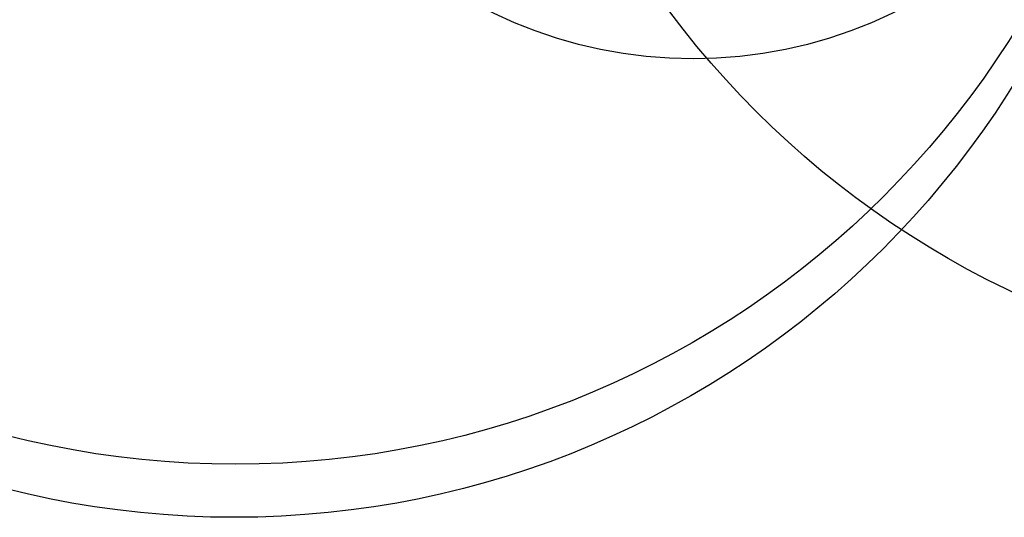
# Model space of a CAD drawing. Header units: millimetres. Extents: x -27714 to -5776, y 5810 to 9208.
# Tile 1 of 256: x -26795 to -25507, y 5810 to 6461. Entities that reach past the tile are written whole.
import ezdxf

# ---------------------------------------------------------------- set-up
doc = ezdxf.new("R2010")
doc.units = ezdxf.units.MM
for name, color, linetype in [('TEXTO', 7, 'Continuous'), ('TEXTO @ 100', 7, 'Continuous'), ('TEXTO @ 200', 7, 'Continuous')]:
    doc.layers.add(name, color=color, linetype=linetype)

# ---------------------------------------------------------------- blocks, each defined once
blk = doc.blocks.new('SIMBOLO NOMENCLATURA')
at = {"linetype": 'Continuous'}
blk.add_circle((-30, 0), 30, dxfattribs=at)
blk = doc.blocks.new('*U147')
at = {"layer": 'TEXTO @ 100', "linetype": 'Continuous', "xscale": 20, "yscale": 20, "zscale": 20}
blk.add_blockref('SIMBOLO NOMENCLATURA', (-25314.2, 7009.9), dxfattribs=at)
at = {"layer": 'TEXTO @ 200', "linetype": 'Continuous', "xscale": 40, "yscale": 40, "zscale": 40}
blk.add_blockref('SIMBOLO NOMENCLATURA', (-25314.2, 7009.9), dxfattribs=at)
blk = doc.blocks.new('*U151')
at = {"layer": 'TEXTO @ 200', "linetype": 'Continuous', "xscale": 40, "yscale": 40, "zscale": 40}
blk.add_blockref('SIMBOLO NOMENCLATURA', (-25312.6, 7079.3), dxfattribs=at)
blk = doc.blocks.new('*U155')
at = {"layer": 'TEXTO @ 200', "linetype": 'Continuous', "xscale": 40, "yscale": 40, "zscale": 40}
blk.add_blockref('SIMBOLO NOMENCLATURA', (-23654.5, 7585), dxfattribs=at)
blk = doc.blocks.new('*U159')
at = {"layer": 'TEXTO @ 200', "linetype": 'Continuous', "xscale": 40, "yscale": 40, "zscale": 40}
blk.add_blockref('SIMBOLO NOMENCLATURA', (-23783.1, 7189.5), dxfattribs=at)

msp = doc.modelspace()

# ---------------------------------------------------------------- block references
at = {"layer": 'TEXTO'}
for name in ['*U155', '*U159', '*U151', '*U147']:
    msp.add_blockref(name, (0, 0), dxfattribs=at)

doc.saveas('drawing.dxf')
